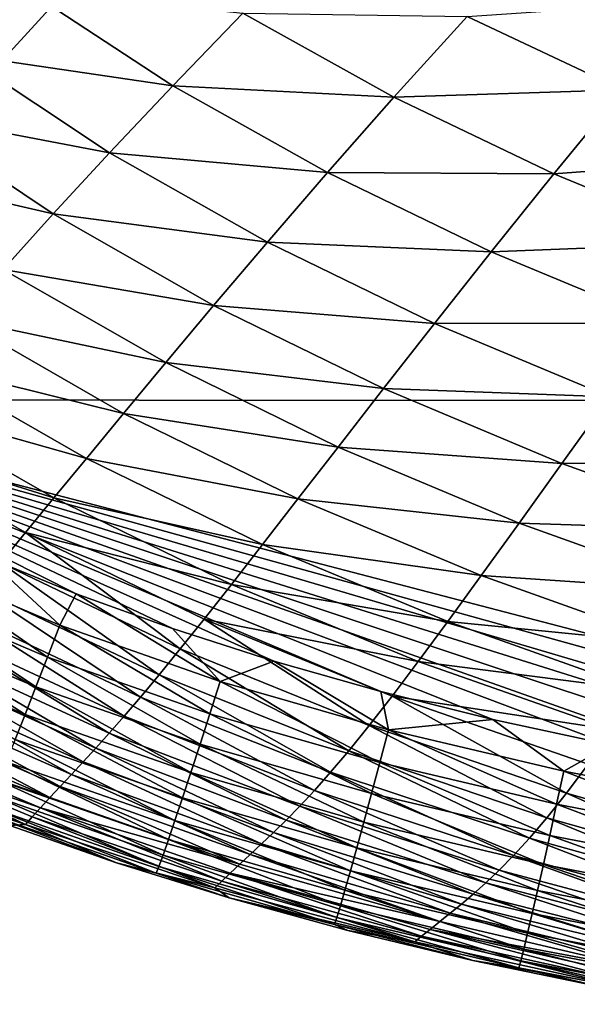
# Model space of a CAD drawing. Header units: metres. Extents: x -105 to 105, y -68 to 103.
# Tile 6 of 256: x -98.66 to -96.32, y 37.26 to 41.39. Entities that reach past the tile are written whole.
import ezdxf

# ---------------------------------------------------------------- set-up
doc = ezdxf.new("R2010")
doc.units = ezdxf.units.M
doc.layers.add('solid_FIT-BATH-150_SW0001', color=7, linetype='CONTINUOUS')

msp = doc.modelspace()

# ---------------------------------------------------------------- linework, layer by layer
at = {"layer": 'solid_FIT-BATH-150_SW0001'}
for points in [[(-95.280121, 44.993069, 16.665369), (-103.038216, 44.994091, 16.791105), (-100.03669, 39.797356, 16.765186)], [(-95.280121, 44.993069, 16.665369), (-100.03669, 39.797356, 16.765186), (-92.533394, 39.791527, 16.643263)], [(-98.624924, 41.513855, -15.970675), (-98.901978, 41.24448, -15.321883), (-99.477165, 41.691242, -15.287059)], [(-98.624924, 41.513855, -15.970675), (-98.017273, 41.114761, -16.006323), (-98.901978, 41.24448, -15.321883)], [(-97.723221, 41.418858, -16.586336), (-98.017273, 41.114761, -16.006323), (-98.624924, 41.513855, -15.970675)], [(-95.811768, 41.469925, -17.614426), (-96.12838, 41.097328, -17.167339), (-96.781685, 41.40543, -17.134029)], [(-97.723221, 41.418858, -16.586336), (-97.089043, 41.066303, -16.62149), (-98.017273, 41.114761, -16.006323)], [(-96.781685, 41.40543, -17.134029), (-97.089043, 41.066303, -16.62149), (-97.723221, 41.418858, -16.586336)], [(-96.781685, 41.40543, -17.134029), (-96.12838, 41.097328, -17.167339), (-97.089043, 41.066303, -16.62149)], [(-98.901978, 41.24448, -15.321883), (-98.282219, 40.833603, -15.356162), (-99.149353, 40.99749, -14.600842)], [(-98.017273, 41.114761, -16.006323), (-98.282219, 40.833603, -15.356162), (-98.901978, 41.24448, -15.321883)], [(-98.017273, 41.114761, -16.006323), (-97.368172, 40.749889, -16.040857), (-98.282219, 40.833603, -15.356162)], [(-97.089043, 41.066303, -16.62149), (-97.368172, 40.749889, -16.040857), (-98.017273, 41.114761, -16.006323)], [(-96.12838, 41.097328, -17.167339), (-96.417938, 40.745586, -16.654985), (-97.089043, 41.066303, -16.62149)], [(-96.12838, 41.097328, -17.167339), (-95.442856, 40.818371, -17.198534), (-96.417938, 40.745586, -16.654985)], [(-97.089043, 41.066303, -16.62149), (-96.417938, 40.745586, -16.654985), (-97.368172, 40.749889, -16.040857)], [(-99.149353, 40.99749, -14.600842), (-98.519211, 40.576706, -14.633134), (-99.368561, 40.773121, -13.805127)], [(-98.282219, 40.833603, -15.356162), (-98.519211, 40.576706, -14.633134), (-99.149353, 40.99749, -14.600842)], [(-98.282219, 40.833603, -15.356162), (-97.620056, 40.458157, -15.389315), (-98.519211, 40.576706, -14.633134)], [(-97.368172, 40.749889, -16.040857), (-97.620056, 40.458157, -15.389315), (-98.282219, 40.833603, -15.356162)], [(-95.442856, 40.818371, -17.198534), (-95.713753, 40.455402, -16.686247), (-96.417938, 40.745586, -16.654985)], [(-98.519211, 40.576706, -14.633134), (-98.72966, 40.34428, -13.835049), (-99.368561, 40.773121, -13.805127)], [(-97.368172, 40.749889, -16.040857), (-96.681221, 40.418152, -16.073692), (-97.620056, 40.458157, -15.389315)], [(-96.417938, 40.745586, -16.654985), (-96.681221, 40.418152, -16.073692), (-97.368172, 40.749889, -16.040857)], [(-96.417938, 40.745586, -16.654985), (-95.713753, 40.455402, -16.686247), (-96.681221, 40.418152, -16.073692)], [(-98.519211, 40.576706, -14.633134), (-97.845749, 40.192539, -14.664313), (-98.72966, 40.34428, -13.835049)], [(-97.620056, 40.458157, -15.389315), (-97.845749, 40.192539, -14.664313), (-98.519211, 40.576706, -14.633134)], [(-97.620056, 40.458157, -15.389315), (-96.919136, 40.117126, -15.420775), (-97.845749, 40.192539, -14.664313)], [(-96.681221, 40.418152, -16.073692), (-96.919136, 40.117126, -15.420775), (-97.620056, 40.458157, -15.389315)], [(-95.713753, 40.455402, -16.686247), (-95.960358, 40.118328, -16.104246), (-96.681221, 40.418152, -16.073692)], [(-96.681221, 40.418152, -16.073692), (-95.960358, 40.118328, -16.104246), (-96.919136, 40.117126, -15.420775)], [(-98.72966, 40.34428, -13.835049), (-98.0466, 39.953205, -13.863905), (-98.915062, 40.136223, -12.959772)], [(-97.845749, 40.192539, -14.664313), (-98.0466, 39.953205, -13.863905), (-98.72966, 40.34428, -13.835049)], [(-97.845749, 40.192539, -14.664313), (-97.132683, 39.844025, -14.693853), (-98.0466, 39.953205, -13.863905)], [(-96.919136, 40.117126, -15.420775), (-97.132683, 39.844025, -14.693853), (-97.845749, 40.192539, -14.664313)], [(-98.915062, 40.136223, -12.959772), (-98.224014, 39.739964, -12.986195), (-99.077408, 39.951225, -12.004915)], [(-98.0466, 39.953205, -13.863905), (-98.224014, 39.739964, -12.986195), (-98.915062, 40.136223, -12.959772)], [(-96.919136, 40.117126, -15.420775), (-96.183502, 39.809361, -15.449982), (-97.132683, 39.844025, -14.693853)], [(-95.960358, 40.118328, -16.104246), (-96.183502, 39.809361, -15.449982), (-96.919136, 40.117126, -15.420775)], [(-99.077408, 39.951225, -12.004915), (-98.379883, 39.551395, -12.028913), (-99.21888, 39.78735, -10.967964)], [(-98.224014, 39.739964, -12.986195), (-98.379883, 39.551395, -12.028913), (-99.077408, 39.951225, -12.004915)], [(-98.0466, 39.953205, -13.863905), (-97.323112, 39.598934, -13.891218), (-98.224014, 39.739964, -12.986195)], [(-97.132683, 39.844025, -14.693853), (-97.323112, 39.598934, -13.891218), (-98.0466, 39.953205, -13.863905)], [(-97.132683, 39.844025, -14.693853), (-96.384102, 39.530048, -14.721231), (-97.323112, 39.598934, -13.891218)], [(-96.183502, 39.809361, -15.449982), (-96.384102, 39.530048, -14.721231), (-97.132683, 39.844025, -14.693853)], [(-96.183502, 39.809361, -15.449982), (-95.417175, 39.533699, -15.476371), (-96.384102, 39.530048, -14.721231)], [(-100.03669, 39.797356, 16.765186), (-93.372231, 37.948044, 16.65774), (-92.734192, 37.89291, 16.647928)], [(-92.533394, 39.791527, 16.643263), (-100.03669, 39.797356, 16.765186), (-92.734192, 37.89291, 16.647928)], [(-100.03669, 39.797356, 16.765186), (-93.982941, 38.011295, 16.667244), (-93.372231, 37.948044, 16.65774)], [(-100.03669, 39.797356, 16.765186), (-94.56675, 38.082397, 16.67643), (-93.982941, 38.011295, 16.667244)], [(-100.03669, 39.797356, 16.765186), (-95.126854, 38.162262, 16.685333), (-94.56675, 38.082397, 16.67643)], [(-100.03669, 39.797356, 16.765186), (-95.665283, 38.251411, 16.693968), (-95.126854, 38.162262, 16.685333)], [(-100.03669, 39.797356, 16.765186), (-96.180786, 38.349491, 16.702299), (-95.665283, 38.251411, 16.693968)], [(-100.03669, 39.797356, 16.765186), (-96.673744, 38.456951, 16.71032), (-96.180786, 38.349491, 16.702299)], [(-100.03669, 39.797356, 16.765186), (-97.144577, 38.574242, 16.718018), (-96.673744, 38.456951, 16.71032)], [(-100.03669, 39.797356, 16.765186), (-97.593132, 38.701241, 16.725378), (-97.144577, 38.574242, 16.718018)], [(-100.03669, 39.797356, 16.765186), (-98.019051, 38.837517, 16.732382), (-97.593132, 38.701241, 16.725378)], [(-100.03669, 39.797356, 16.765186), (-98.422043, 38.983017, 16.73901), (-98.019051, 38.837517, 16.732382)], [(-100.03669, 39.797356, 16.765186), (-98.802238, 39.138149, 16.745249), (-98.422043, 38.983017, 16.73901)], [(-99.21888, 39.78735, -10.967964), (-98.516281, 39.385452, -10.989596), (-99.341705, 39.642681, -9.846404)], [(-98.379883, 39.551395, -12.028913), (-98.516281, 39.385452, -10.989596), (-99.21888, 39.78735, -10.967964)], [(-98.224014, 39.739964, -12.986195), (-97.491783, 39.381561, -13.011213), (-98.379883, 39.551395, -12.028913)], [(-97.323112, 39.598934, -13.891218), (-97.491783, 39.381561, -13.011213), (-98.224014, 39.739964, -12.986195)], [(-99.341705, 39.642681, -9.846404), (-98.635292, 39.240082, -9.865787), (-98.739059, 39.113247, -8.655021)], [(-98.516281, 39.385452, -10.989596), (-98.635292, 39.240082, -9.865787), (-99.341705, 39.642681, -9.846404)], [(-97.323112, 39.598934, -13.891218), (-96.56337, 39.280373, -13.916518), (-97.491783, 39.381561, -13.011213)], [(-96.384102, 39.530048, -14.721231), (-96.56337, 39.280373, -13.916518), (-97.323112, 39.598934, -13.891218)], [(-98.379883, 39.551395, -12.028913), (-97.640457, 39.190369, -12.051677), (-98.516281, 39.385452, -10.989596)], [(-97.491783, 39.381561, -13.011213), (-97.640457, 39.190369, -12.051677), (-98.379883, 39.551395, -12.028913)], [(-96.384102, 39.530048, -14.721231), (-95.604118, 39.249485, -14.745925), (-96.56337, 39.280373, -13.916518)], [(-95.417175, 39.533699, -15.476371), (-95.604118, 39.249485, -14.745925), (-96.384102, 39.530048, -14.721231)], [(-98.516281, 39.385452, -10.989596), (-97.771095, 39.023178, -11.010194), (-98.635292, 39.240082, -9.865787)], [(-97.640457, 39.190369, -12.051677), (-97.771095, 39.023178, -11.010194), (-98.516281, 39.385452, -10.989596)], [(-97.491783, 39.381561, -13.011213), (-96.722557, 39.059902, -13.034412), (-97.640457, 39.190369, -12.051677)], [(-96.56337, 39.280373, -13.916518), (-96.722557, 39.059902, -13.034412), (-97.491783, 39.381561, -13.011213)], [(-96.56337, 39.280373, -13.916518), (-95.7715, 38.996403, -13.939335), (-96.722557, 39.059902, -13.034412)], [(-95.604118, 39.249485, -14.745925), (-95.7715, 38.996403, -13.939335), (-96.56337, 39.280373, -13.916518)], [(-98.635292, 39.240082, -9.865787), (-97.986145, 38.752136, -8.671723), (-98.739059, 39.113247, -8.655021)], [(-98.635292, 39.240082, -9.865787), (-97.885651, 38.877819, -9.884349), (-97.986145, 38.752136, -8.671723)], [(-97.771095, 39.023178, -11.010194), (-97.885651, 38.877819, -9.884349), (-98.635292, 39.240082, -9.865787)], [(-97.640457, 39.190369, -12.051677), (-96.863335, 38.866982, -12.07285), (-97.771095, 39.023178, -11.010194)], [(-96.722557, 39.059902, -13.034412), (-96.863335, 38.866982, -12.07285), (-97.640457, 39.190369, -12.051677)], [(-99.18914, 38.992344, 16.709215), (-98.542358, 38.718155, 16.698626), (-99.127991, 39.121834, 16.740009)], [(-99.127991, 39.121834, 16.740009), (-98.490585, 38.851376, 16.729538), (-98.802238, 39.138149, 16.745249)], [(-98.542358, 38.718155, 16.698626), (-98.490585, 38.851376, 16.729538), (-99.127991, 39.121834, 16.740009)], [(-98.739059, 39.113247, -8.655021), (-98.074493, 38.643898, -7.369949), (-98.829628, 39.002853, -7.354898)], [(-98.490585, 38.851376, 16.729538), (-98.422043, 38.983017, 16.73901), (-98.802238, 39.138149, 16.745249)], [(-98.739059, 39.113247, -8.655021), (-97.986145, 38.752136, -8.671723), (-98.074493, 38.643898, -7.369949)], [(-96.722557, 39.059902, -13.034412), (-95.920509, 38.773857, -13.055378), (-96.863335, 38.866982, -12.07285)], [(-95.7715, 38.996403, -13.939335), (-95.920509, 38.773857, -13.055378), (-96.722557, 39.059902, -13.034412)], [(-99.246986, 38.870586, 16.658756), (-98.5914, 38.592876, 16.648109), (-99.18914, 38.992344, 16.709215)], [(-98.5914, 38.592876, 16.648109), (-98.542358, 38.718155, 16.698626), (-99.18914, 38.992344, 16.709215)], [(-98.829628, 39.002853, -7.354898), (-98.152428, 38.550667, -5.976843), (-98.908852, 38.906582, -5.963271)], [(-98.829628, 39.002853, -7.354898), (-98.074493, 38.643898, -7.369949), (-98.152428, 38.550667, -5.976843)], [(-97.771095, 39.023178, -11.010194), (-96.987526, 38.699314, -11.029452), (-97.885651, 38.877819, -9.884349)], [(-96.863335, 38.866982, -12.07285), (-96.987526, 38.699314, -11.029452), (-97.771095, 39.023178, -11.010194)], [(-98.490585, 38.851376, 16.729538), (-97.817871, 38.616394, 16.718454), (-98.422043, 38.983017, 16.73901)], [(-97.817871, 38.616394, 16.718454), (-98.019051, 38.837517, 16.732382), (-98.422043, 38.983017, 16.73901)], [(-98.908852, 38.906582, -5.963271), (-98.221642, 38.469955, -4.490271), (-98.978584, 38.822079, -4.478049)], [(-98.908852, 38.906582, -5.963271), (-98.152428, 38.550667, -5.976843), (-98.221642, 38.469955, -4.490271)], [(-99.300827, 38.758007, 16.590239), (-98.637115, 38.477024, 16.57959), (-99.246986, 38.870586, 16.658756)], [(-98.637115, 38.477024, 16.57959), (-98.5914, 38.592876, 16.648109), (-99.246986, 38.870586, 16.658756)], [(-97.885651, 38.877819, -9.884349), (-97.193535, 38.430592, -8.687616), (-97.986145, 38.752136, -8.671723)], [(-97.885651, 38.877819, -9.884349), (-97.09697, 38.554611, -9.901835), (-97.193535, 38.430592, -8.687616)], [(-96.987526, 38.699314, -11.029452), (-97.09697, 38.554611, -9.901835), (-97.885651, 38.877819, -9.884349)], [(-96.863335, 38.866982, -12.07285), (-96.052719, 38.580074, -12.092074), (-96.987526, 38.699314, -11.029452)], [(-95.920509, 38.773857, -13.055378), (-96.052719, 38.580074, -12.092074), (-96.863335, 38.866982, -12.07285)], [(-98.978584, 38.822079, -4.478049), (-98.283829, 38.399273, -2.908097), (-99.040642, 38.746986, -2.897147)], [(-98.978584, 38.822079, -4.478049), (-98.221642, 38.469955, -4.490271), (-98.283829, 38.399273, -2.908097)], [(-98.542358, 38.718155, 16.698626), (-97.861389, 38.480484, 16.687443), (-98.490585, 38.851376, 16.729538)], [(-97.861389, 38.480484, 16.687443), (-97.817871, 38.616394, 16.718454), (-98.490585, 38.851376, 16.729538)], [(-97.817871, 38.616394, 16.718454), (-97.593132, 38.701241, 16.725378), (-98.019051, 38.837517, 16.732382)], [(-98.678902, 38.372082, 16.494673), (-98.637115, 38.477024, 16.57959), (-99.300827, 38.758007, 16.590239)], [(-99.040642, 38.746986, -2.897147), (-98.340675, 38.336132, -1.22819), (-99.096863, 38.678951, -1.21848)], [(-99.040642, 38.746986, -2.897147), (-98.283829, 38.399273, -2.908097), (-98.340675, 38.336132, -1.22819)], [(-97.986145, 38.752136, -8.671723), (-97.279022, 38.324921, -7.384445), (-98.074493, 38.643898, -7.369949)], [(-97.986145, 38.752136, -8.671723), (-97.193535, 38.430592, -8.687616), (-97.279022, 38.324921, -7.384445)], [(-98.5914, 38.592876, 16.648109), (-97.902672, 38.352661, 16.636889), (-98.542358, 38.718155, 16.698626)], [(-97.902672, 38.352661, 16.636889), (-97.861389, 38.480484, 16.687443), (-98.542358, 38.718155, 16.698626)], [(-97.817871, 38.616394, 16.718454), (-97.112122, 38.413502, 16.706852), (-97.593132, 38.701241, 16.725378)], [(-97.112122, 38.413502, 16.706852), (-97.144577, 38.574242, 16.718018), (-97.593132, 38.701241, 16.725378)], [(-96.987526, 38.699314, -11.029452), (-96.169792, 38.412643, -11.047066), (-97.09697, 38.554611, -9.901835)], [(-96.052719, 38.580074, -12.092074), (-96.169792, 38.412643, -11.047066), (-96.987526, 38.699314, -11.029452)], [(-99.096863, 38.678951, -1.21848), (-98.393509, 38.278511, 0.55117), (-99.148705, 38.616077, 0.559652)], [(-99.096863, 38.678951, -1.21848), (-98.340675, 38.336132, -1.22819), (-98.393509, 38.278511, 0.55117)], [(-99.148705, 38.616077, 0.559652), (-98.442932, 38.225288, 2.430879), (-99.196869, 38.5574, 2.43817)], [(-99.148705, 38.616077, 0.559652), (-98.393509, 38.278511, 0.55117), (-98.442932, 38.225288, 2.430879)], [(-98.074493, 38.643898, -7.369949), (-97.355003, 38.235039, -5.990099), (-98.152428, 38.550667, -5.976843)], [(-98.074493, 38.643898, -7.369949), (-97.279022, 38.324921, -7.384445), (-97.355003, 38.235039, -5.990099)], [(-97.861389, 38.480484, 16.687443), (-97.148445, 38.275696, 16.67576), (-97.817871, 38.616394, 16.718454)], [(-97.148445, 38.275696, 16.67576), (-97.112122, 38.413502, 16.706852), (-97.817871, 38.616394, 16.718454)], [(-98.637115, 38.477024, 16.57959), (-97.941208, 38.23444, 16.568386), (-98.5914, 38.592876, 16.648109)], [(-97.941208, 38.23444, 16.568386), (-97.902672, 38.352661, 16.636889), (-98.5914, 38.592876, 16.648109)], [(-97.112122, 38.413502, 16.706852), (-96.673744, 38.456951, 16.71032), (-97.144577, 38.574242, 16.718018)], [(-99.196869, 38.5574, 2.43817), (-98.489388, 38.175556, 4.411723), (-99.241913, 38.502163, 4.417896)], [(-99.196869, 38.5574, 2.43817), (-98.442932, 38.225288, 2.430879), (-98.489388, 38.175556, 4.411723)], [(-98.152428, 38.550667, -5.976843), (-97.423042, 38.158356, -4.502391), (-98.221642, 38.469955, -4.490271)], [(-98.152428, 38.550667, -5.976843), (-97.355003, 38.235039, -5.990099), (-97.423042, 38.158356, -4.502391)], [(-97.09697, 38.554611, -9.901835), (-96.365395, 38.147247, -8.702488), (-97.193535, 38.430592, -8.687616)], [(-97.09697, 38.554611, -9.901835), (-96.27343, 38.269161, -9.917991), (-96.365395, 38.147247, -8.702488)], [(-96.169792, 38.412643, -11.047066), (-96.27343, 38.269161, -9.917991), (-97.09697, 38.554611, -9.901835)], [(-99.241913, 38.502163, 4.417896), (-98.532661, 38.129185, 6.494421), (-99.283722, 38.450413, 6.499567)], [(-99.241913, 38.502163, 4.417896), (-98.489388, 38.175556, 4.411723), (-98.532661, 38.129185, 6.494421)], [(-99.283722, 38.450413, 6.499567), (-98.532661, 38.129185, 6.494421), (-99.321838, 38.402569, 8.683878)], [(-98.678902, 38.372082, 16.494673), (-97.976501, 38.127323, 16.48353), (-98.637115, 38.477024, 16.57959)], [(-97.976501, 38.127323, 16.48353), (-97.941208, 38.23444, 16.568386), (-98.637115, 38.477024, 16.57959)], [(-98.221642, 38.469955, -4.490271), (-97.48468, 38.09227, -2.919131), (-98.283829, 38.399273, -2.908097)], [(-98.221642, 38.469955, -4.490271), (-97.423042, 38.158356, -4.502391), (-97.48468, 38.09227, -2.919131)], [(-97.902672, 38.352661, 16.636889), (-97.182953, 38.146076, 16.625183), (-97.861389, 38.480484, 16.687443)], [(-97.182953, 38.146076, 16.625183), (-97.148445, 38.275696, 16.67576), (-97.861389, 38.480484, 16.687443)], [(-97.112122, 38.413502, 16.706852), (-96.376022, 38.239971, 16.694824), (-96.673744, 38.456951, 16.71032)], [(-96.376022, 38.239971, 16.694824), (-96.180786, 38.349491, 16.702299), (-96.673744, 38.456951, 16.71032)], [(-97.193535, 38.430592, -8.687616), (-96.447319, 38.044445, -7.398213), (-97.279022, 38.324921, -7.384445)], [(-97.193535, 38.430592, -8.687616), (-96.365395, 38.147247, -8.702488), (-96.447319, 38.044445, -7.398213)], [(-97.148445, 38.275696, 16.67576), (-96.406128, 38.100872, 16.663671), (-97.112122, 38.413502, 16.706852)], [(-96.406128, 38.100872, 16.663671), (-96.376022, 38.239971, 16.694824), (-97.112122, 38.413502, 16.706852)], [(-99.321838, 38.402569, 8.683878), (-98.572197, 38.086399, 8.679657), (-99.355316, 38.359779, 10.971618)], [(-98.532661, 38.129185, 6.494421), (-98.572197, 38.086399, 8.679657), (-99.321838, 38.402569, 8.683878)], [(-98.716156, 38.279533, 16.394957), (-98.008034, 38.032833, 16.383921), (-98.678902, 38.372082, 16.494673)], [(-98.008034, 38.032833, 16.383921), (-97.976501, 38.127323, 16.48353), (-98.678902, 38.372082, 16.494673)], [(-98.283829, 38.399273, -2.908097), (-97.541473, 38.034184, -1.238131), (-98.340675, 38.336132, -1.22819)], [(-98.283829, 38.399273, -2.908097), (-97.48468, 38.09227, -2.919131), (-97.541473, 38.034184, -1.238131)], [(-99.355316, 38.359779, 10.971618), (-98.63517, 38.016449, 13.361172), (-99.382401, 38.324383, 13.363722)], [(-99.382401, 38.324383, 13.363722), (-98.63517, 38.016449, 13.361172), (-99.122856, 38.178925, 15.735045)], [(-99.355316, 38.359779, 10.971618), (-98.606972, 38.048134, 10.968238), (-98.63517, 38.016449, 13.361172)], [(-98.572197, 38.086399, 8.679657), (-98.606972, 38.048134, 10.968238), (-99.355316, 38.359779, 10.971618)], [(-98.340675, 38.336132, -1.22819), (-97.594612, 37.981949, 0.542355), (-98.393509, 38.278511, 0.55117)], [(-98.340675, 38.336132, -1.22819), (-97.541473, 38.034184, -1.238131), (-97.594612, 37.981949, 0.542355)], [(-97.941208, 38.23444, 16.568386), (-97.215233, 38.026173, 16.556707), (-97.902672, 38.352661, 16.636889)], [(-97.215233, 38.026173, 16.556707), (-97.182953, 38.146076, 16.625183), (-97.902672, 38.352661, 16.636889)], [(-97.279022, 38.324921, -7.384445), (-96.520653, 37.958118, -6.0029), (-97.355003, 38.235039, -5.990099)], [(-97.279022, 38.324921, -7.384445), (-96.447319, 38.044445, -7.398213), (-96.520653, 37.958118, -6.0029)], [(-96.376022, 38.239971, 16.694824), (-95.613831, 38.093189, 16.682487), (-96.180786, 38.349491, 16.702299)], [(-98.748283, 38.200867, 16.282045), (-98.035316, 37.952477, 16.271149), (-98.716156, 38.279533, 16.394957)], [(-98.035316, 37.952477, 16.271149), (-98.008034, 38.032833, 16.383921), (-98.716156, 38.279533, 16.394957)], [(-98.393509, 38.278511, 0.55117), (-97.644592, 37.934322, 2.423195), (-98.442932, 38.225288, 2.430879)], [(-98.393509, 38.278511, 0.55117), (-97.594612, 37.981949, 0.542355), (-97.644592, 37.934322, 2.423195)], [(-97.182953, 38.146076, 16.625183), (-96.434792, 37.97002, 16.613081), (-97.148445, 38.275696, 16.67576)], [(-96.434792, 37.97002, 16.613081), (-96.406128, 38.100872, 16.663671), (-97.148445, 38.275696, 16.67576)], [(-96.406128, 38.100872, 16.663671), (-95.638626, 37.953232, 16.651283), (-96.376022, 38.239971, 16.694824)], [(-95.638626, 37.953232, 16.651283), (-95.613831, 38.093189, 16.682487), (-96.376022, 38.239971, 16.694824)], [(-96.27343, 38.269161, -9.917991), (-95.506042, 37.900654, -8.716134), (-96.365395, 38.147247, -8.702488)], [(-98.774689, 38.137566, 16.157539), (-98.057838, 37.887764, 16.146812), (-98.748283, 38.200867, 16.282045)], [(-98.057838, 37.887764, 16.146812), (-98.035316, 37.952477, 16.271149), (-98.748283, 38.200867, 16.282045)], [(-98.442932, 38.225288, 2.430879), (-97.69175, 37.890244, 4.405146), (-98.489388, 38.175556, 4.411723)], [(-98.442932, 38.225288, 2.430879), (-97.644592, 37.934322, 2.423195), (-97.69175, 37.890244, 4.405146)], [(-97.976501, 38.127323, 16.48353), (-97.244858, 37.917511, 16.471924), (-97.941208, 38.23444, 16.568386)], [(-97.244858, 37.917511, 16.471924), (-97.215233, 38.026173, 16.556707), (-97.941208, 38.23444, 16.568386)], [(-97.355003, 38.235039, -5.990099), (-96.5868, 37.885582, -4.514298), (-97.423042, 38.158356, -4.502391)], [(-97.355003, 38.235039, -5.990099), (-96.520653, 37.958118, -6.0029), (-96.5868, 37.885582, -4.514298)], [(-98.63517, 38.016449, 13.361172), (-98.70079, 38.011986, 15.729169), (-99.122856, 38.178925, 15.735045)], [(-98.489388, 38.175556, 4.411723), (-97.735809, 37.849411, 6.488901), (-98.532661, 38.129185, 6.494421)], [(-98.489388, 38.175556, 4.411723), (-97.69175, 37.890244, 4.405146), (-97.735809, 37.849411, 6.488901)], [(-97.423042, 38.158356, -4.502391), (-96.647171, 37.824146, -2.930158), (-97.48468, 38.09227, -2.919131)], [(-97.423042, 38.158356, -4.502391), (-96.5868, 37.885582, -4.514298), (-96.647171, 37.824146, -2.930158)], [(-98.794777, 38.091114, 16.023041), (-98.075096, 37.840214, 16.012508), (-98.774689, 38.137566, 16.157539)], [(-98.075096, 37.840214, 16.012508), (-98.057838, 37.887764, 16.146812), (-98.774689, 38.137566, 16.157539)], [(-98.532661, 38.129185, 6.494421), (-97.735809, 37.849411, 6.488901), (-98.572197, 38.086399, 8.679657)], [(-98.008034, 38.032833, 16.383921), (-97.271408, 37.821625, 16.372423), (-97.976501, 38.127323, 16.48353)], [(-97.271408, 37.821625, 16.372423), (-97.244858, 37.917511, 16.471924), (-97.976501, 38.127323, 16.48353)], [(-97.215233, 38.026173, 16.556707), (-96.46167, 37.848957, 16.544641), (-97.182953, 38.146076, 16.625183)], [(-96.46167, 37.848957, 16.544641), (-96.434792, 37.97002, 16.613081), (-97.182953, 38.146076, 16.625183)], [(-96.365395, 38.147247, -8.702488), (-95.583694, 37.800938, -7.411087), (-96.447319, 38.044445, -7.398213)], [(-96.365395, 38.147247, -8.702488), (-95.506042, 37.900654, -8.716134), (-95.583694, 37.800938, -7.411087)], [(-98.807945, 38.063, 15.880155), (-98.086578, 37.811329, 15.869833), (-98.794777, 38.091114, 16.023041)], [(-98.086578, 37.811329, 15.869833), (-98.075096, 37.840214, 16.012508), (-98.794777, 38.091114, 16.023041)], [(-98.572197, 38.086399, 8.679657), (-97.811638, 37.778286, 10.96464), (-98.606972, 38.048134, 10.968238)], [(-98.572197, 38.086399, 8.679657), (-97.776131, 37.811855, 8.675127), (-97.811638, 37.778286, 10.96464)], [(-97.735809, 37.849411, 6.488901), (-97.776131, 37.811855, 8.675127), (-98.572197, 38.086399, 8.679657)], [(-97.48468, 38.09227, -2.919131), (-96.703156, 37.771133, -1.248235), (-97.541473, 38.034184, -1.238131)], [(-97.48468, 38.09227, -2.919131), (-96.647171, 37.824146, -2.930158), (-96.703156, 37.771133, -1.248235)], [(-96.434792, 37.97002, 16.613081), (-95.662292, 37.821556, 16.600693), (-96.406128, 38.100872, 16.663671)], [(-95.662292, 37.821556, 16.600693), (-95.638626, 37.953232, 16.651283), (-96.406128, 38.100872, 16.663671)], [(-98.252945, 37.854702, 15.722905), (-98.086578, 37.811329, 15.869833), (-98.807945, 38.063, 15.880155)], [(-98.70079, 38.011986, 15.729169), (-98.252945, 37.854702, 15.722905), (-98.807945, 38.063, 15.880155)], [(-98.606972, 38.048134, 10.968238), (-97.840508, 37.750469, 13.3585), (-98.63517, 38.016449, 13.361172)], [(-98.606972, 38.048134, 10.968238), (-97.811638, 37.778286, 10.96464), (-97.840508, 37.750469, 13.3585)], [(-97.541473, 38.034184, -1.238131), (-96.755836, 37.724293, 0.533253), (-97.594612, 37.981949, 0.542355)], [(-97.541473, 38.034184, -1.238131), (-96.703156, 37.771133, -1.248235), (-96.755836, 37.724293, 0.533253)], [(-96.447319, 38.044445, -7.398213), (-95.653641, 37.718254, -6.015106), (-96.520653, 37.958118, -6.0029)], [(-96.447319, 38.044445, -7.398213), (-95.583694, 37.800938, -7.411087), (-95.653641, 37.718254, -6.015106)], [(-98.63517, 38.016449, 13.361172), (-98.252945, 37.854702, 15.722905), (-98.70079, 38.011986, 15.729169)], [(-98.63517, 38.016449, 13.361172), (-97.840508, 37.750469, 13.3585), (-98.252945, 37.854702, 15.722905)], [(-98.035316, 37.952477, 16.271149), (-97.294449, 37.740044, 16.259796), (-98.008034, 38.032833, 16.383921)], [(-97.294449, 37.740044, 16.259796), (-97.271408, 37.821625, 16.372423), (-98.008034, 38.032833, 16.383921)], [(-97.244858, 37.917511, 16.471924), (-96.486397, 37.739223, 16.459934), (-97.215233, 38.026173, 16.556707)], [(-96.486397, 37.739223, 16.459934), (-96.46167, 37.848957, 16.544641), (-97.215233, 38.026173, 16.556707)], [(-98.057838, 37.887764, 16.146812), (-97.313568, 37.674301, 16.13563), (-98.035316, 37.952477, 16.271149)], [(-97.313568, 37.674301, 16.13563), (-97.294449, 37.740044, 16.259796), (-98.035316, 37.952477, 16.271149)], [(-97.594612, 37.981949, 0.542355), (-96.805603, 37.682255, 2.41515), (-97.644592, 37.934322, 2.423195)], [(-97.594612, 37.981949, 0.542355), (-96.755836, 37.724293, 0.533253), (-96.805603, 37.682255, 2.41515)], [(-96.520653, 37.958118, -6.0029), (-95.71714, 37.649864, -4.525879), (-96.5868, 37.885582, -4.514298)], [(-96.520653, 37.958118, -6.0029), (-95.653641, 37.718254, -6.015106), (-95.71714, 37.649864, -4.525879)], [(-96.46167, 37.848957, 16.544641), (-95.68454, 37.699715, 16.532291), (-96.434792, 37.97002, 16.613081)], [(-95.68454, 37.699715, 16.532291), (-95.662292, 37.821556, 16.600693), (-96.434792, 37.97002, 16.613081)], [(-97.644592, 37.934322, 2.423195), (-96.852707, 37.643837, 4.398181), (-97.69175, 37.890244, 4.405146)], [(-97.644592, 37.934322, 2.423195), (-96.805603, 37.682255, 2.41515), (-96.852707, 37.643837, 4.398181)], [(-97.271408, 37.821625, 16.372423), (-96.508629, 37.642361, 16.360546), (-97.244858, 37.917511, 16.471924)], [(-96.508629, 37.642361, 16.360546), (-96.486397, 37.739223, 16.459934), (-97.244858, 37.917511, 16.471924)], [(-98.075096, 37.840214, 16.012508), (-97.328339, 37.625919, 16.001518), (-98.057838, 37.887764, 16.146812)], [(-97.328339, 37.625919, 16.001518), (-97.313568, 37.674301, 16.13563), (-98.057838, 37.887764, 16.146812)], [(-97.69175, 37.890244, 4.405146), (-96.896805, 37.608559, 6.483015), (-97.735809, 37.849411, 6.488901)], [(-97.69175, 37.890244, 4.405146), (-96.852707, 37.643837, 4.398181), (-96.896805, 37.608559, 6.483015)], [(-96.5868, 37.885582, -4.514298), (-95.775452, 37.593014, -2.941091), (-96.647171, 37.824146, -2.930158)], [(-96.5868, 37.885582, -4.514298), (-95.71714, 37.649864, -4.525879), (-95.775452, 37.593014, -2.941091)], [(-98.252945, 37.854702, 15.722905), (-97.779922, 37.70779, 15.716247), (-98.086578, 37.811329, 15.869833)], [(-97.840508, 37.750469, 13.3585), (-97.779922, 37.70779, 15.716247), (-98.252945, 37.854702, 15.722905)], [(-98.086578, 37.811329, 15.869833), (-97.338326, 37.596436, 15.859047), (-98.075096, 37.840214, 16.012508)], [(-97.338326, 37.596436, 15.859047), (-97.328339, 37.625919, 16.001518), (-98.075096, 37.840214, 16.012508)], [(-97.735809, 37.849411, 6.488901), (-96.896805, 37.608559, 6.483015), (-97.776131, 37.811855, 8.675127)], [(-96.486397, 37.739223, 16.459934), (-95.705078, 37.589256, 16.447662), (-96.46167, 37.848957, 16.544641)], [(-95.705078, 37.589256, 16.447662), (-95.68454, 37.699715, 16.532291), (-96.46167, 37.848957, 16.544641)], [(-97.779922, 37.70779, 15.716247), (-97.338326, 37.596436, 15.859047), (-98.086578, 37.811329, 15.869833)], [(-97.776131, 37.811855, 8.675127), (-96.972847, 37.547447, 10.960833), (-97.811638, 37.778286, 10.96464)], [(-97.776131, 37.811855, 8.675127), (-96.937218, 37.576271, 8.670294), (-96.972847, 37.547447, 10.960833)], [(-96.896805, 37.608559, 6.483015), (-96.937218, 37.576271, 8.670294), (-97.776131, 37.811855, 8.675127)], [(-97.294449, 37.740044, 16.259796), (-96.528, 37.559917, 16.24806), (-97.271408, 37.821625, 16.372423)], [(-96.528, 37.559917, 16.24806), (-96.508629, 37.642361, 16.360546), (-97.271408, 37.821625, 16.372423)], [(-96.647171, 37.824146, -2.930158), (-95.829834, 37.544964, -1.258432), (-96.703156, 37.771133, -1.248235)], [(-96.647171, 37.824146, -2.930158), (-95.775452, 37.593014, -2.941091), (-95.829834, 37.544964, -1.258432)], [(-97.811638, 37.778286, 10.96464), (-97.001884, 37.523552, 13.355722), (-97.840508, 37.750469, 13.3585)], [(-97.840508, 37.750469, 13.3585), (-97.001884, 37.523552, 13.355722), (-97.779922, 37.70779, 15.716247)], [(-97.811638, 37.778286, 10.96464), (-96.972847, 37.547447, 10.960833), (-97.001884, 37.523552, 13.355722)], [(-96.703156, 37.771133, -1.248235), (-95.881218, 37.503384, 0.523914), (-96.755836, 37.724293, 0.533253)], [(-96.703156, 37.771133, -1.248235), (-95.829834, 37.544964, -1.258432), (-95.881218, 37.503384, 0.523914)], [(-97.779922, 37.70779, 15.716247), (-97.28196, 37.571636, 15.709189), (-97.338326, 37.596436, 15.859047)], [(-97.001884, 37.523552, 13.355722), (-97.28196, 37.571636, 15.709189), (-97.779922, 37.70779, 15.716247)], [(-97.313568, 37.674301, 16.13563), (-96.544167, 37.493427, 16.12406), (-97.294449, 37.740044, 16.259796)], [(-96.544167, 37.493427, 16.12406), (-96.528, 37.559917, 16.24806), (-97.294449, 37.740044, 16.259796)], [(-96.755836, 37.724293, 0.533253), (-95.929939, 37.466797, 2.406774), (-96.805603, 37.682255, 2.41515)], [(-96.755836, 37.724293, 0.533253), (-95.881218, 37.503384, 0.523914), (-95.929939, 37.466797, 2.406774)], [(-96.508629, 37.642361, 16.360546), (-95.723602, 37.491726, 16.348383), (-96.486397, 37.739223, 16.459934)], [(-95.723602, 37.491726, 16.348383), (-95.705078, 37.589256, 16.447662), (-96.486397, 37.739223, 16.459934)], [(-97.328339, 37.625919, 16.001518), (-96.55677, 37.444435, 15.990129), (-97.313568, 37.674301, 16.13563)], [(-96.55677, 37.444435, 15.990129), (-96.544167, 37.493427, 16.12406), (-97.313568, 37.674301, 16.13563)], [(-96.805603, 37.682255, 2.41515), (-95.976166, 37.433903, 4.390847), (-96.852707, 37.643837, 4.398181)], [(-96.805603, 37.682255, 2.41515), (-95.929939, 37.466797, 2.406774), (-95.976166, 37.433903, 4.390847)], [(-97.338326, 37.596436, 15.859047), (-96.565453, 37.414482, 15.847856), (-97.328339, 37.625919, 16.001518)], [(-96.565453, 37.414482, 15.847856), (-96.55677, 37.444435, 15.990129), (-97.328339, 37.625919, 16.001518)], [(-96.852707, 37.643837, 4.398181), (-96.019516, 37.404068, 6.476773), (-96.896805, 37.608559, 6.483015)], [(-96.852707, 37.643837, 4.398181), (-95.976166, 37.433903, 4.390847), (-96.019516, 37.404068, 6.476773)], [(-96.528, 37.559917, 16.24806), (-95.739822, 37.408676, 16.236032), (-96.508629, 37.642361, 16.360546)], [(-95.739822, 37.408676, 16.236032), (-95.723602, 37.491726, 16.348383), (-96.508629, 37.642361, 16.360546)], [(-96.758377, 37.446289, 15.701741), (-96.565453, 37.414482, 15.847856), (-97.338326, 37.596436, 15.859047)], [(-97.28196, 37.571636, 15.709189), (-96.758377, 37.446289, 15.701741), (-97.338326, 37.596436, 15.859047)], [(-96.896805, 37.608559, 6.483015), (-96.019516, 37.404068, 6.476773), (-96.937218, 37.576271, 8.670294)], [(-97.001884, 37.523552, 13.355722), (-96.758377, 37.446289, 15.701741), (-97.28196, 37.571636, 15.709189)], [(-96.972847, 37.547447, 10.960833), (-96.123047, 37.332779, 13.352849), (-97.001884, 37.523552, 13.355722)], [(-96.937218, 37.576271, 8.670294), (-96.09436, 37.352802, 10.956824), (-96.972847, 37.547447, 10.960833)], [(-96.972847, 37.547447, 10.960833), (-96.09436, 37.352802, 10.956824), (-96.123047, 37.332779, 13.352849)], [(-96.937218, 37.576271, 8.670294), (-96.059273, 37.376953, 8.665166), (-96.09436, 37.352802, 10.956824)], [(-96.019516, 37.404068, 6.476773), (-96.059273, 37.376953, 8.665166), (-96.937218, 37.576271, 8.670294)], [(-96.544167, 37.493427, 16.12406), (-95.753448, 37.341656, 16.11219), (-96.528, 37.559917, 16.24806)], [(-95.753448, 37.341656, 16.11219), (-95.739822, 37.408676, 16.236032), (-96.528, 37.559917, 16.24806)], [(-97.001884, 37.523552, 13.355722), (-96.123047, 37.332779, 13.352849), (-96.758377, 37.446289, 15.701741)], [(-96.55677, 37.444435, 15.990129), (-95.764183, 37.29221, 15.978433), (-96.544167, 37.493427, 16.12406)], [(-95.764183, 37.29221, 15.978433), (-95.753448, 37.341656, 16.11219), (-96.544167, 37.493427, 16.12406)], [(-96.758377, 37.446289, 15.701741), (-96.20871, 37.331772, 15.693918), (-96.565453, 37.414482, 15.847856)], [(-96.123047, 37.332779, 13.352849), (-96.20871, 37.331772, 15.693918), (-96.758377, 37.446289, 15.701741)], [(-96.565453, 37.414482, 15.847856), (-95.771729, 37.261894, 15.836341), (-96.55677, 37.444435, 15.990129)], [(-96.20871, 37.331772, 15.693918), (-95.771729, 37.261894, 15.836341), (-96.565453, 37.414482, 15.847856)], [(-95.771729, 37.261894, 15.836341), (-95.764183, 37.29221, 15.978433), (-96.55677, 37.444435, 15.990129)]]:
    msp.add_3dface(points, dxfattribs=at)

doc.saveas('drawing.dxf')
